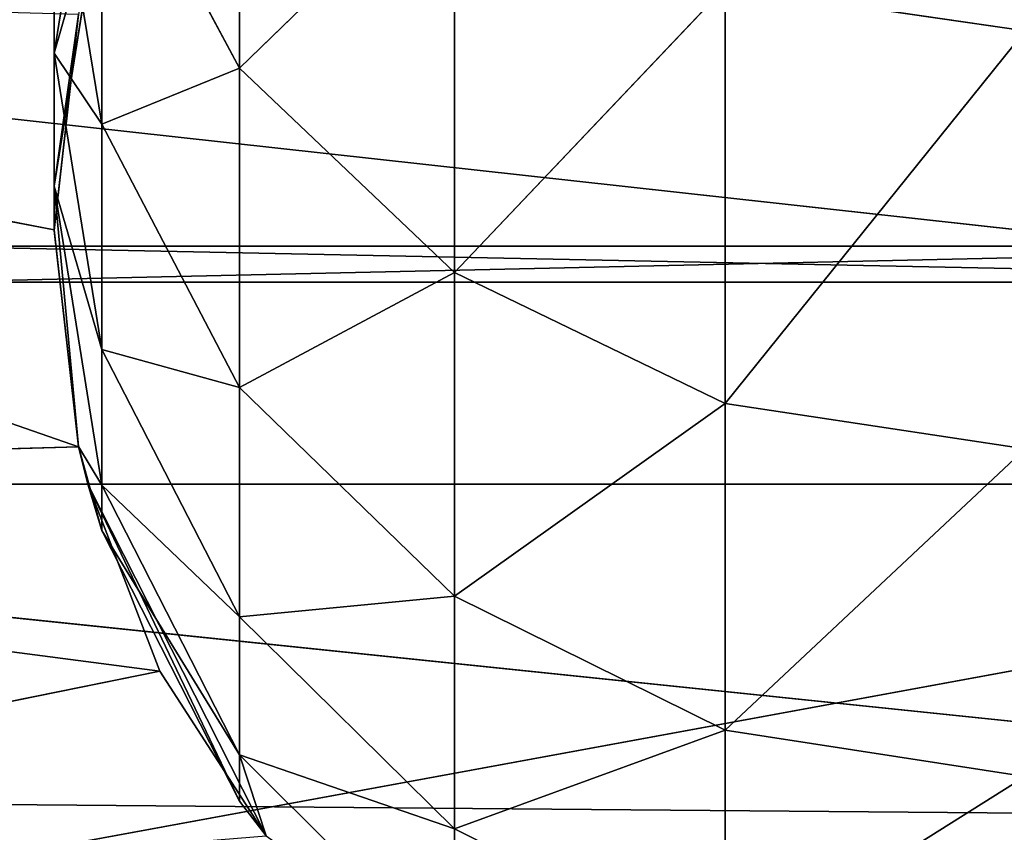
# Model space of a CAD drawing. Extents: x 907 to 1501, y 0 to 291.
# Tile 66 of 221: x 1199.58 to 1204.29, y 6.27 to 10.17. Entities that reach past the tile are written whole.
import ezdxf

# ---------------------------------------------------------------- set-up
doc = ezdxf.new("R2010")
doc.units = 0
doc.header["$LTSCALE"] = 25.4
doc.layers.get('0').update_dxf_attribs({"color": 13, "linetype": 'CONTINUOUS'})

# ---------------------------------------------------------------- blocks, each defined once
blk = doc.blocks.new('GIOTTO-LED-M-8170_STL')
at = {"color": 44}
for p, q in [((300.0646, 92.7453, 280.7937), (298.6277, 87.2495, 282.5789)), ((300.0646, 92.7453, 280.7937), (298.6277, 87.2495, 282.5789)), ((300.0646, 92.7453, 280.7937), (298.6277, 92.6583, 280.5835)), ((300.0646, 92.7453, 280.7937), (298.6277, 92.6583, 280.5835)), ((298.6277, 92.6583, 280.5835), (297.3314, 87.0454, 281.9507)), ((298.6277, 92.6583, 280.5835), (297.3314, 87.0454, 281.9507)), ((298.6277, 92.6583, 280.5835), (298.6277, 87.2495, 282.5789)), ((298.6277, 92.6583, 280.5835), (298.6277, 87.2495, 282.5789)), ((297.3314, 92.4055, 279.9733), (296.3027, 86.7275, 280.9723)), ((297.3314, 92.4055, 279.9733), (296.3027, 86.7275, 280.9723)), ((297.3314, 92.4055, 279.9733), (297.3314, 87.0454, 281.9507)), ((297.3314, 92.4055, 279.9733), (297.3314, 87.0454, 281.9507)), ((296.3027, 92.0118, 279.0228), (296.3027, 86.7275, 280.9723)), ((296.3027, 92.0118, 279.0228), (296.3027, 86.7275, 280.9723)), ((300.0646, 87.3198, 282.7953), (298.6277, 81.7008, 284.1437)), ((300.0646, 87.3198, 282.7953), (298.6277, 81.7008, 284.1437)), ((300.0646, 87.3198, 282.7953), (298.6277, 87.2495, 282.5789)), ((300.0646, 87.3198, 282.7953), (298.6277, 87.2495, 282.5789)), ((298.6277, 87.2495, 282.5789), (297.3314, 81.5466, 283.5015)), ((298.6277, 87.2495, 282.5789), (297.3314, 81.5466, 283.5015)), ((298.6277, 87.2495, 282.5789), (297.3314, 87.0454, 281.9507)), ((298.6277, 87.2495, 282.5789), (297.3314, 87.0454, 281.9507)), ((298.6277, 87.2495, 282.5789), (298.6277, 81.7008, 284.1437)), ((298.6277, 87.2495, 282.5789), (298.6277, 81.7008, 284.1437)), ((297.3314, 87.0454, 281.9507), (296.3027, 81.3065, 282.5012)), ((297.3314, 87.0454, 281.9507), (296.3027, 81.3065, 282.5012)), ((297.3314, 87.0454, 281.9507), (296.3027, 86.7275, 280.9723)), ((297.3314, 87.0454, 281.9507), (296.3027, 86.7275, 280.9723)), ((297.3314, 87.0454, 281.9507), (297.3314, 81.5466, 283.5015)), ((297.3314, 87.0454, 281.9507), (297.3314, 81.5466, 283.5015)), ((296.3027, 86.7275, 280.9723), (295.6422, 81.0039, 281.2408)), ((296.3027, 86.7275, 280.9723), (295.6422, 81.0039, 281.2408)), ((296.3027, 86.7275, 280.9723), (295.6422, 86.3269, 279.7395)), ((296.3027, 86.7275, 280.9723), (295.6422, 86.3269, 279.7395)), ((296.3027, 86.7275, 280.9723), (296.3027, 81.3065, 282.5012)), ((296.3027, 86.7275, 280.9723), (296.3027, 81.3065, 282.5012)), ((295.6422, 86.3269, 279.7395), (295.6422, 81.0039, 281.2408)), ((295.6422, 86.3269, 279.7395), (295.6422, 81.0039, 281.2408)), ((300.0646, 81.754, 284.3651), (298.6277, 76.0465, 285.2685)), ((300.0646, 81.754, 284.3651), (298.6277, 76.0465, 285.2685)), ((300.0646, 81.754, 284.3651), (298.6277, 81.7008, 284.1437)), ((300.0646, 81.754, 284.3651), (298.6277, 81.7008, 284.1437)), ((298.6277, 81.7008, 284.1437), (297.3314, 75.9432, 284.6161)), ((298.6277, 81.7008, 284.1437), (297.3314, 75.9432, 284.6161)), ((298.6277, 81.7008, 284.1437), (297.3314, 81.5466, 283.5015)), ((298.6277, 81.7008, 284.1437), (297.3314, 81.5466, 283.5015)), ((298.6277, 81.7008, 284.1437), (298.6277, 76.0465, 285.2685)), ((298.6277, 81.7008, 284.1437), (298.6277, 76.0465, 285.2685)), ((297.3314, 81.5466, 283.5015), (296.3027, 75.7823, 283.6)), ((297.3314, 81.5466, 283.5015), (296.3027, 75.7823, 283.6)), ((297.3314, 81.5466, 283.5015), (296.3027, 81.3065, 282.5012)), ((297.3314, 81.5466, 283.5015), (296.3027, 81.3065, 282.5012)), ((297.3314, 81.5466, 283.5015), (297.3314, 75.9432, 284.6161)), ((297.3314, 81.5466, 283.5015), (297.3314, 75.9432, 284.6161)), ((296.3027, 81.3065, 282.5012), (295.6422, 75.5795, 282.3197)), ((296.3027, 81.3065, 282.5012), (295.6422, 75.5795, 282.3197)), ((296.3027, 81.3065, 282.5012), (295.6422, 81.0039, 281.2408)), ((296.3027, 81.3065, 282.5012), (295.6422, 81.0039, 281.2408)), ((296.3027, 81.3065, 282.5012), (296.3027, 75.7823, 283.6)), ((296.3027, 81.3065, 282.5012), (296.3027, 75.7823, 283.6)), ((295.6422, 81.0039, 281.2408), (295.4146, 75.3547, 280.9005)), ((295.6422, 81.0039, 281.2408), (295.4146, 75.3547, 280.9005)), ((295.6422, 81.0039, 281.2408), (295.4146, 80.6684, 279.8435)), ((295.6422, 81.0039, 281.2408), (295.4146, 80.6684, 279.8435)), ((295.6422, 81.0039, 281.2408), (295.6422, 75.5795, 282.3197)), ((295.6422, 81.0039, 281.2408), (295.6422, 75.5795, 282.3197)), ((295.4146, 80.6684, 279.8435), (295.4146, 75.3547, 280.9005)), ((295.4146, 80.6684, 279.8435), (295.4146, 75.3547, 280.9005)), ((298.6277, 76.0465, 285.2685), (297.3314, 75.9432, 284.6161)), ((298.6277, 76.0465, 285.2685), (297.3314, 75.9432, 284.6161)), ((297.3314, 75.9432, 284.6161), (296.3027, 70.1888, 284.2621)), ((297.3314, 75.9432, 284.6161), (296.3027, 70.1888, 284.2621)), ((297.3314, 75.9432, 284.6161), (296.3027, 75.7823, 283.6)), ((297.3314, 75.9432, 284.6161), (296.3027, 75.7823, 283.6)), ((297.3314, 75.9432, 284.6161), (297.3314, 70.2695, 285.2876)), ((297.3314, 75.9432, 284.6161), (297.3314, 70.2695, 285.2876)), ((296.3027, 75.7823, 283.6), (295.6422, 70.0871, 282.9698)), ((296.3027, 75.7823, 283.6), (295.6422, 70.0871, 282.9698)), ((296.3027, 75.7823, 283.6), (295.6422, 75.5795, 282.3197)), ((296.3027, 75.7823, 283.6), (295.6422, 75.5795, 282.3197)), ((296.3027, 75.7823, 283.6), (296.3027, 70.1888, 284.2621)), ((296.3027, 75.7823, 283.6), (296.3027, 70.1888, 284.2621)), ((295.6422, 75.5795, 282.3197), (295.4146, 69.9744, 281.5373)), ((295.6422, 75.5795, 282.3197), (295.4146, 69.9744, 281.5373)), ((295.6422, 75.5795, 282.3197), (295.4146, 75.3547, 280.9005)), ((295.6422, 75.5795, 282.3197), (295.4146, 75.3547, 280.9005)), ((295.6422, 75.5795, 282.3197), (295.6422, 70.0871, 282.9698)), ((295.6422, 75.5795, 282.3197), (295.6422, 70.0871, 282.9698)), ((295.4146, 75.3547, 280.9005), (295.4146, 69.9744, 281.5373)), ((295.4146, 75.3547, 280.9005), (295.4146, 69.9744, 281.5373)), ((295.4146, 75.3547, 280.9005), (295.6422, 69.8616, 280.1048)), ((295.4146, 75.3547, 280.9005), (295.6422, 69.8616, 280.1048)), ((295.4146, 75.3547, 280.9005), (295.6422, 75.1299, 279.4813)), ((295.4146, 75.3547, 280.9005), (295.6422, 75.1299, 279.4813)), ((297.3314, 70.2695, 285.2876), (296.3027, 70.1888, 284.2621)), ((297.3314, 70.2695, 285.2876), (296.3027, 70.1888, 284.2621)), ((295.6422, 64.5607, 283.1869), (296.3027, 70.1888, 284.2621)), ((296.3027, 70.1888, 284.2621), (295.6422, 70.0871, 282.9698)), ((295.6422, 64.5607, 283.1869), (296.3027, 70.1888, 284.2621)), ((296.3027, 70.1888, 284.2621), (295.6422, 70.0871, 282.9698)), ((296.3027, 70.1888, 284.2621), (296.4291, 64.5607, 284.6492)), ((296.3027, 64.5607, 284.4832), (296.3027, 70.1888, 284.2621)), ((296.3027, 64.5607, 284.4832), (296.3027, 70.1888, 284.2621)), ((296.3027, 70.1888, 284.2621), (296.4291, 64.5607, 284.6492)), ((295.6422, 70.0871, 282.9698), (295.4146, 69.9744, 281.5373)), ((295.6422, 70.0871, 282.9698), (295.4146, 69.9744, 281.5373)), ((295.5312, 64.5607, 282.7847), (295.6422, 70.0871, 282.9698)), ((295.5312, 64.5607, 282.7847), (295.6422, 70.0871, 282.9698)), ((295.6422, 64.5607, 283.1869), (295.6422, 70.0871, 282.9698)), ((295.6422, 64.5607, 283.1869), (295.6422, 70.0871, 282.9698)), ((295.4146, 69.9744, 281.5373), (295.5312, 64.5607, 282.7847)), ((295.5312, 64.5607, 280.7153), (295.4146, 69.9744, 281.5373)), ((295.4146, 69.9744, 281.5373), (295.6422, 69.8616, 280.1048)), ((295.5312, 64.5607, 280.7153), (295.4146, 69.9744, 281.5373)), ((295.4146, 64.5607, 281.75), (295.4146, 69.9744, 281.5373)), ((295.4146, 64.5607, 281.75), (295.4146, 69.9744, 281.5373)), ((295.4146, 69.9744, 281.5373), (295.5312, 64.5607, 282.7847)), ((295.4146, 69.9744, 281.5373), (295.6422, 69.8616, 280.1048)), ((295.5312, 64.5607, 280.7153), (295.4146, 64.5607, 281.75)), ((295.4146, 64.5607, 281.75), (295.5312, 64.5607, 282.7847)), ((295.5312, 64.5607, 282.7847), (295.4146, 35.8558, 281.7466)), ((295.5312, 64.5607, 282.7847), (295.4146, 35.8558, 281.7466)), ((295.4146, 64.5607, 281.75), (295.5312, 64.5607, 282.7847)), ((295.4146, 64.5607, 281.75), (295.4146, 35.8558, 281.7466)), ((295.4146, 64.5607, 281.75), (295.4146, 35.8558, 281.7466)), ((295.4146, 64.5607, 281.75), (295.5312, 35.7789, 280.7153)), ((295.4146, 64.5607, 281.75), (295.5312, 35.7789, 280.7153)), ((295.5312, 64.5607, 280.7153), (295.4146, 64.5607, 281.75)), ((295.5312, 64.5607, 282.7847), (295.6422, 64.5607, 283.1869)), ((295.5312, 64.5607, 282.7847), (295.6422, 64.5607, 283.1869)), ((295.5312, 64.5607, 282.7847), (295.5314, 35.7788, 282.7858)), ((295.5312, 64.5607, 282.7847), (295.5314, 35.7788, 282.7858)), ((295.6422, 64.5607, 283.1869), (295.5314, 35.7788, 282.7858)), ((295.6422, 64.5607, 283.1869), (295.5314, 35.7788, 282.7858)), ((296.4291, 64.5607, 284.6492), (295.5763, 35.7495, 282.9655)), ((296.3027, 64.5607, 284.4832), (295.5763, 35.7495, 282.9655)), ((296.4291, 64.5607, 284.6492), (295.5763, 35.7495, 282.9655)), ((296.3027, 64.5607, 284.4832), (295.5763, 35.7495, 282.9655)), ((295.6422, 64.5607, 283.1869), (295.5763, 35.7495, 282.9655)), ((295.6422, 64.5607, 283.1869), (295.5763, 35.7495, 282.9655)), ((295.6422, 64.5607, 283.1869), (296.3027, 64.5607, 284.4832)), ((295.6422, 64.5607, 283.1869), (296.3027, 64.5607, 284.4832)), ((295.9213, 35.53, 283.8609), (296.4291, 64.5607, 284.6492)), ((295.9213, 35.53, 283.8609), (296.4291, 64.5607, 284.6492)), ((296.3027, 64.5607, 284.4832), (296.4291, 64.5607, 284.6492)), ((296.3027, 64.5607, 284.4832), (296.4291, 64.5607, 284.6492)), ((295.4146, 35.8558, 281.7466), (289.0646, 35.7495, 280.5345)), ((295.4146, 35.8558, 281.7466), (289.0646, 35.7495, 280.5345)), ((295.4146, 35.8558, 281.7466), (295.5314, 35.7788, 282.7858)), ((295.5312, 35.7789, 280.7153), (295.4146, 35.8558, 281.7466)), ((295.4146, 35.8558, 281.7466), (295.5314, 35.7788, 282.7858)), ((295.5312, 35.7789, 280.7153), (295.4146, 35.8558, 281.7466)), ((289.0646, 35.7495, 280.5345), (295.5314, 35.7788, 282.7858)), ((289.0646, 35.7495, 280.5345), (295.5314, 35.7788, 282.7858)), ((289.0646, 35.7495, 282.9655), (295.5314, 35.7788, 282.7858)), ((289.0646, 35.7495, 282.9655), (295.5314, 35.7788, 282.7858)), ((289.0646, 35.7495, 282.9655), (295.5763, 35.7495, 282.9655)), ((289.0646, 35.7495, 282.9655), (295.5763, 35.7495, 282.9655)), ((289.0646, 35.7495, 282.9655), (295.9213, 35.53, 283.8609)), ((289.0646, 35.7495, 282.9655), (295.9213, 35.53, 283.8609)), ((295.5314, 35.7788, 282.7858), (295.5763, 35.7495, 282.9655)), ((295.5314, 35.7788, 282.7858), (295.5763, 35.7495, 282.9655)), ((295.5763, 35.7495, 282.9655), (295.9213, 35.53, 283.8609)), ((295.5763, 35.7495, 282.9655), (295.9213, 35.53, 283.8609)), ((289.0646, 34.918, 285.25), (295.9213, 35.53, 283.8609)), ((289.0646, 34.918, 285.25), (295.9213, 35.53, 283.8609)), ((295.9213, 35.53, 283.8609), (296.4291, 35.2272, 284.6492)), ((295.9213, 35.53, 283.8609), (296.4291, 35.2272, 284.6492)), ((289.0646, 21.9622, 282.9655), (311.0646, 22.7936, 285.25)), ((289.0646, 21.9622, 282.9655), (311.0646, 22.7936, 285.25)), ((289.0646, 21.9622, 282.9655), (311.0646, 21.9622, 282.9655)), ((289.0646, 21.9622, 282.9655), (311.0646, 21.9622, 282.9655)), ((289.0646, 21.9622, 280.5345), (311.0646, 21.9622, 282.9655)), ((289.0646, 21.9622, 280.5345), (311.0646, 21.9622, 282.9655)), ((289.0646, 20.8692, 281.8248), (311.0646, 20.8692, 281.8248)), ((289.0646, 20.8692, 281.8248), (311.0646, 20.8692, 281.8248)), ((289.0646, 19.9515, 285.869), (311.0646, 20.8692, 281.8248)), ((289.0646, 19.9515, 285.869), (311.0646, 20.8692, 281.8248)), ((5.0646, 9.8938, 288.5353), (595.0646, 9.7692, 275.2224)), ((5.0646, 9.8938, 288.5353), (595.0646, 9.7692, 275.2224))]:
    blk.add_line(p, q, dxfattribs=at)
at = {"color": 7}
for p, q in [((5.0646, 9.231, 275.9335), (595.0646, 9.3433, 287.933)), ((5.0646, 9.231, 275.9335), (595.0646, 9.3433, 287.933)), ((595.0646, 7.572, 287.0865), (5.0646, 6.7482, 281.9966)), ((595.0646, 7.572, 287.0865), (5.0646, 6.7482, 281.9966)), ((595.0646, 6.7482, 281.9966), (5.0646, 6.7482, 281.9966)), ((595.0646, 6.7482, 281.9966), (5.0646, 6.7482, 281.9966))]:
    blk.add_line(p, q, dxfattribs=at)
at = {"color": 44}
mesh = blk.add_polyface(dxfattribs=at)
corners = [(300.0646, 97.9971, 278.3726), (298.6277, 92.6583, 280.5835), (300.0646, 92.7453, 280.7937)]
mesh.append_faces([[corners[k] for k in face] for face in [(0, 1, 2)]], dxfattribs={"color": 44})
mesh = blk.add_polyface(dxfattribs=at)
corners = [(300.0646, 92.7453, 280.7937), (298.6277, 87.2495, 282.5789), (300.0646, 87.3198, 282.7953)]
mesh.append_faces([[corners[k] for k in face] for face in [(0, 1, 2)]], dxfattribs={"color": 44})
mesh = blk.add_polyface(dxfattribs=at)
corners = [(300.0646, 92.7453, 280.7937), (298.6277, 92.6583, 280.5835), (298.6277, 87.2495, 282.5789)]
mesh.append_faces([[corners[k] for k in face] for face in [(0, 1, 2)]], dxfattribs={"color": 44})
mesh = blk.add_polyface(dxfattribs=at)
corners = [(298.6277, 92.6583, 280.5835), (297.3314, 87.0454, 281.9507), (298.6277, 87.2495, 282.5789)]
mesh.append_faces([[corners[k] for k in face] for face in [(0, 1, 2)]], dxfattribs={"color": 44})
mesh = blk.add_polyface(dxfattribs=at)
corners = [(298.6277, 92.6583, 280.5835), (297.3314, 92.4055, 279.9733), (297.3314, 87.0454, 281.9507)]
mesh.append_faces([[corners[k] for k in face] for face in [(0, 1, 2)]], dxfattribs={"color": 44})
mesh = blk.add_polyface(dxfattribs=at)
corners = [(297.3314, 92.4055, 279.9733), (296.3027, 86.7275, 280.9723), (297.3314, 87.0454, 281.9507)]
mesh.append_faces([[corners[k] for k in face] for face in [(0, 1, 2)]], dxfattribs={"color": 44})
mesh = blk.add_polyface(dxfattribs=at)
corners = [(297.3314, 92.4055, 279.9733), (296.3027, 92.0118, 279.0228), (296.3027, 86.7275, 280.9723)]
mesh.append_faces([[corners[k] for k in face] for face in [(0, 1, 2)]], dxfattribs={"color": 44})
mesh = blk.add_polyface(dxfattribs=at)
corners = [(296.3027, 92.0118, 279.0228), (295.6422, 86.3269, 279.7395), (296.3027, 86.7275, 280.9723)]
mesh.append_faces([[corners[k] for k in face] for face in [(0, 1, 2)]], dxfattribs={"color": 44})
mesh = blk.add_polyface(dxfattribs=at)
corners = [(300.0646, 87.3198, 282.7953), (298.6277, 81.7008, 284.1437), (300.0646, 81.754, 284.3651)]
mesh.append_faces([[corners[k] for k in face] for face in [(0, 1, 2)]], dxfattribs={"color": 44})
mesh = blk.add_polyface(dxfattribs=at)
corners = [(300.0646, 87.3198, 282.7953), (298.6277, 87.2495, 282.5789), (298.6277, 81.7008, 284.1437)]
mesh.append_faces([[corners[k] for k in face] for face in [(0, 1, 2)]], dxfattribs={"color": 44})
mesh = blk.add_polyface(dxfattribs=at)
corners = [(298.6277, 87.2495, 282.5789), (297.3314, 81.5466, 283.5015), (298.6277, 81.7008, 284.1437)]
mesh.append_faces([[corners[k] for k in face] for face in [(0, 1, 2)]], dxfattribs={"color": 44})
mesh = blk.add_polyface(dxfattribs=at)
corners = [(298.6277, 87.2495, 282.5789), (297.3314, 87.0454, 281.9507), (297.3314, 81.5466, 283.5015)]
mesh.append_faces([[corners[k] for k in face] for face in [(0, 1, 2)]], dxfattribs={"color": 44})
mesh = blk.add_polyface(dxfattribs=at)
corners = [(297.3314, 87.0454, 281.9507), (296.3027, 81.3065, 282.5012), (297.3314, 81.5466, 283.5015)]
mesh.append_faces([[corners[k] for k in face] for face in [(0, 1, 2)]], dxfattribs={"color": 44})
mesh = blk.add_polyface(dxfattribs=at)
corners = [(297.3314, 87.0454, 281.9507), (296.3027, 86.7275, 280.9723), (296.3027, 81.3065, 282.5012)]
mesh.append_faces([[corners[k] for k in face] for face in [(0, 1, 2)]], dxfattribs={"color": 44})
mesh = blk.add_polyface(dxfattribs=at)
corners = [(296.3027, 86.7275, 280.9723), (295.6422, 81.0039, 281.2408), (296.3027, 81.3065, 282.5012)]
mesh.append_faces([[corners[k] for k in face] for face in [(0, 1, 2)]], dxfattribs={"color": 44})
mesh = blk.add_polyface(dxfattribs=at)
corners = [(296.3027, 86.7275, 280.9723), (295.6422, 86.3269, 279.7395), (295.6422, 81.0039, 281.2408)]
mesh.append_faces([[corners[k] for k in face] for face in [(0, 1, 2)]], dxfattribs={"color": 44})
mesh = blk.add_polyface(dxfattribs=at)
corners = [(295.6422, 86.3269, 279.7395), (295.4146, 80.6684, 279.8435), (295.6422, 81.0039, 281.2408)]
mesh.append_faces([[corners[k] for k in face] for face in [(0, 1, 2)]], dxfattribs={"color": 44})
mesh = blk.add_polyface(dxfattribs=at)
corners = [(300.0646, 81.754, 284.3651), (298.6277, 76.0465, 285.2685), (300.0646, 76.0821, 285.4933)]
mesh.append_faces([[corners[k] for k in face] for face in [(0, 1, 2)]], dxfattribs={"color": 44})
mesh = blk.add_polyface(dxfattribs=at)
corners = [(300.0646, 81.754, 284.3651), (298.6277, 81.7008, 284.1437), (298.6277, 76.0465, 285.2685)]
mesh.append_faces([[corners[k] for k in face] for face in [(0, 1, 2)]], dxfattribs={"color": 44})
mesh = blk.add_polyface(dxfattribs=at)
corners = [(298.6277, 81.7008, 284.1437), (297.3314, 75.9432, 284.6161), (298.6277, 76.0465, 285.2685)]
mesh.append_faces([[corners[k] for k in face] for face in [(0, 1, 2)]], dxfattribs={"color": 44})
mesh = blk.add_polyface(dxfattribs=at)
corners = [(298.6277, 81.7008, 284.1437), (297.3314, 81.5466, 283.5015), (297.3314, 75.9432, 284.6161)]
mesh.append_faces([[corners[k] for k in face] for face in [(0, 1, 2)]], dxfattribs={"color": 44})
mesh = blk.add_polyface(dxfattribs=at)
corners = [(297.3314, 81.5466, 283.5015), (296.3027, 75.7823, 283.6), (297.3314, 75.9432, 284.6161)]
mesh.append_faces([[corners[k] for k in face] for face in [(0, 1, 2)]], dxfattribs={"color": 44})
mesh = blk.add_polyface(dxfattribs=at)
corners = [(297.3314, 81.5466, 283.5015), (296.3027, 81.3065, 282.5012), (296.3027, 75.7823, 283.6)]
mesh.append_faces([[corners[k] for k in face] for face in [(0, 1, 2)]], dxfattribs={"color": 44})
mesh = blk.add_polyface(dxfattribs=at)
corners = [(296.3027, 81.3065, 282.5012), (295.6422, 75.5795, 282.3197), (296.3027, 75.7823, 283.6)]
mesh.append_faces([[corners[k] for k in face] for face in [(0, 1, 2)]], dxfattribs={"color": 44})
mesh = blk.add_polyface(dxfattribs=at)
corners = [(296.3027, 81.3065, 282.5012), (295.6422, 81.0039, 281.2408), (295.6422, 75.5795, 282.3197)]
mesh.append_faces([[corners[k] for k in face] for face in [(0, 1, 2)]], dxfattribs={"color": 44})
mesh = blk.add_polyface(dxfattribs=at)
corners = [(295.6422, 81.0039, 281.2408), (295.4146, 75.3547, 280.9005), (295.6422, 75.5795, 282.3197)]
mesh.append_faces([[corners[k] for k in face] for face in [(0, 1, 2)]], dxfattribs={"color": 44})
mesh = blk.add_polyface(dxfattribs=at)
corners = [(295.6422, 81.0039, 281.2408), (295.4146, 80.6684, 279.8435), (295.4146, 75.3547, 280.9005)]
mesh.append_faces([[corners[k] for k in face] for face in [(0, 1, 2)]], dxfattribs={"color": 44})
mesh = blk.add_polyface(dxfattribs=at)
corners = [(295.4146, 80.6684, 279.8435), (295.6422, 75.1299, 279.4813), (295.4146, 75.3547, 280.9005)]
mesh.append_faces([[corners[k] for k in face] for face in [(0, 1, 2)]], dxfattribs={"color": 44})
mesh = blk.add_polyface(dxfattribs=at)
corners = [(298.6277, 76.0465, 285.2685), (297.3314, 75.9432, 284.6161), (297.3314, 70.2695, 285.2876)]
mesh.append_faces([[corners[k] for k in face] for face in [(0, 1, 2)]], dxfattribs={"color": 44})
mesh = blk.add_polyface(dxfattribs=at)
corners = [(297.3314, 75.9432, 284.6161), (296.3027, 70.1888, 284.2621), (297.3314, 70.2695, 285.2876)]
mesh.append_faces([[corners[k] for k in face] for face in [(0, 1, 2)]], dxfattribs={"color": 44})
mesh = blk.add_polyface(dxfattribs=at)
corners = [(297.3314, 75.9432, 284.6161), (296.3027, 75.7823, 283.6), (296.3027, 70.1888, 284.2621)]
mesh.append_faces([[corners[k] for k in face] for face in [(0, 1, 2)]], dxfattribs={"color": 44})
mesh = blk.add_polyface(dxfattribs=at)
corners = [(296.3027, 75.7823, 283.6), (295.6422, 70.0871, 282.9698), (296.3027, 70.1888, 284.2621)]
mesh.append_faces([[corners[k] for k in face] for face in [(0, 1, 2)]], dxfattribs={"color": 44})
mesh = blk.add_polyface(dxfattribs=at)
corners = [(296.3027, 75.7823, 283.6), (295.6422, 75.5795, 282.3197), (295.6422, 70.0871, 282.9698)]
mesh.append_faces([[corners[k] for k in face] for face in [(0, 1, 2)]], dxfattribs={"color": 44})
mesh = blk.add_polyface(dxfattribs=at)
corners = [(295.6422, 75.5795, 282.3197), (295.4146, 69.9744, 281.5373), (295.6422, 70.0871, 282.9698)]
mesh.append_faces([[corners[k] for k in face] for face in [(0, 1, 2)]], dxfattribs={"color": 44})
mesh = blk.add_polyface(dxfattribs=at)
corners = [(295.6422, 75.5795, 282.3197), (295.4146, 75.3547, 280.9005), (295.4146, 69.9744, 281.5373)]
mesh.append_faces([[corners[k] for k in face] for face in [(0, 1, 2)]], dxfattribs={"color": 44})
mesh = blk.add_polyface(dxfattribs=at)
corners = [(295.4146, 75.3547, 280.9005), (295.6422, 69.8616, 280.1048), (295.4146, 69.9744, 281.5373)]
mesh.append_faces([[corners[k] for k in face] for face in [(0, 1, 2)]], dxfattribs={"color": 44})
mesh = blk.add_polyface(dxfattribs=at)
corners = [(295.4146, 75.3547, 280.9005), (295.6422, 75.1299, 279.4813), (295.6422, 69.8616, 280.1048)]
mesh.append_faces([[corners[k] for k in face] for face in [(0, 1, 2)]], dxfattribs={"color": 44})
mesh = blk.add_polyface(dxfattribs=at)
corners = [(297.3314, 70.2695, 285.2876), (296.3027, 70.1888, 284.2621), (296.4291, 64.5607, 284.6492)]
mesh.append_faces([[corners[k] for k in face] for face in [(0, 1, 2)]], dxfattribs={"color": 44})
mesh = blk.add_polyface(dxfattribs=at)
corners = [(296.3027, 70.1888, 284.2621), (295.6422, 70.0871, 282.9698), (295.6422, 64.5607, 283.1869)]
mesh.append_faces([[corners[k] for k in face] for face in [(0, 1, 2)]], dxfattribs={"color": 44})
mesh = blk.add_polyface(dxfattribs=at)
corners = [(296.3027, 70.1888, 284.2621), (295.6422, 64.5607, 283.1869), (296.3027, 64.5607, 284.4832)]
mesh.append_faces([[corners[k] for k in face] for face in [(0, 1, 2)]], dxfattribs={"color": 44})
mesh = blk.add_polyface(dxfattribs=at)
corners = [(296.3027, 70.1888, 284.2621), (296.3027, 64.5607, 284.4832), (296.4291, 64.5607, 284.6492)]
mesh.append_faces([[corners[k] for k in face] for face in [(0, 1, 2)]], dxfattribs={"color": 44})
mesh = blk.add_polyface(dxfattribs=at)
corners = [(295.6422, 70.0871, 282.9698), (295.4146, 69.9744, 281.5373), (295.5312, 64.5607, 282.7847)]
mesh.append_faces([[corners[k] for k in face] for face in [(0, 1, 2)]], dxfattribs={"color": 44})
mesh = blk.add_polyface(dxfattribs=at)
corners = [(295.6422, 70.0871, 282.9698), (295.5312, 64.5607, 282.7847), (295.6422, 64.5607, 283.1869)]
mesh.append_faces([[corners[k] for k in face] for face in [(0, 1, 2)]], dxfattribs={"color": 44})
mesh = blk.add_polyface(dxfattribs=at)
corners = [(295.4146, 69.9744, 281.5373), (295.6422, 69.8616, 280.1048), (295.5312, 64.5607, 280.7153)]
mesh.append_faces([[corners[k] for k in face] for face in [(0, 1, 2)]], dxfattribs={"color": 44})
mesh = blk.add_polyface(dxfattribs=at)
corners = [(295.4146, 69.9744, 281.5373), (295.5312, 64.5607, 280.7153), (295.4146, 64.5607, 281.75)]
mesh.append_faces([[corners[k] for k in face] for face in [(0, 1, 2)]], dxfattribs={"color": 44})
mesh = blk.add_polyface(dxfattribs=at)
corners = [(295.4146, 69.9744, 281.5373), (295.4146, 64.5607, 281.75), (295.5312, 64.5607, 282.7847)]
mesh.append_faces([[corners[k] for k in face] for face in [(0, 1, 2)]], dxfattribs={"color": 44})
mesh = blk.add_polyface(dxfattribs=at)
corners = [(295.5312, 64.5607, 282.7847), (295.4146, 35.8558, 281.7466), (295.5314, 35.7788, 282.7858)]
mesh.append_faces([[corners[k] for k in face] for face in [(0, 1, 2)]], dxfattribs={"color": 44})
mesh = blk.add_polyface(dxfattribs=at)
corners = [(295.4146, 64.5607, 281.75), (295.4146, 35.8558, 281.7466), (295.5312, 64.5607, 282.7847)]
mesh.append_faces([[corners[k] for k in face] for face in [(0, 1, 2)]], dxfattribs={"color": 44})
mesh = blk.add_polyface(dxfattribs=at)
corners = [(295.4146, 64.5607, 281.75), (295.5312, 35.7789, 280.7153), (295.4146, 35.8558, 281.7466)]
mesh.append_faces([[corners[k] for k in face] for face in [(0, 1, 2)]], dxfattribs={"color": 44})
mesh = blk.add_polyface(dxfattribs=at)
corners = [(295.5312, 64.5607, 280.7153), (295.5312, 35.7789, 280.7153), (295.4146, 64.5607, 281.75)]
mesh.append_faces([[corners[k] for k in face] for face in [(0, 1, 2)]], dxfattribs={"color": 44})
mesh = blk.add_polyface(dxfattribs=at)
corners = [(295.5312, 64.5607, 282.7847), (295.5314, 35.7788, 282.7858), (295.6422, 64.5607, 283.1869)]
mesh.append_faces([[corners[k] for k in face] for face in [(0, 1, 2)]], dxfattribs={"color": 44})
mesh = blk.add_polyface(dxfattribs=at)
corners = [(295.6422, 64.5607, 283.1869), (295.5314, 35.7788, 282.7858), (295.5763, 35.7495, 282.9655)]
mesh.append_faces([[corners[k] for k in face] for face in [(0, 1, 2)]], dxfattribs={"color": 44})
mesh = blk.add_polyface(dxfattribs=at)
corners = [(296.4291, 64.5607, 284.6492), (295.5763, 35.7495, 282.9655), (295.9213, 35.53, 283.8609)]
mesh.append_faces([[corners[k] for k in face] for face in [(0, 1, 2)]], dxfattribs={"color": 44})
mesh = blk.add_polyface(dxfattribs=at)
corners = [(296.3027, 64.5607, 284.4832), (295.5763, 35.7495, 282.9655), (296.4291, 64.5607, 284.6492)]
mesh.append_faces([[corners[k] for k in face] for face in [(0, 1, 2)]], dxfattribs={"color": 44})
mesh = blk.add_polyface(dxfattribs=at)
corners = [(295.6422, 64.5607, 283.1869), (295.5763, 35.7495, 282.9655), (296.3027, 64.5607, 284.4832)]
mesh.append_faces([[corners[k] for k in face] for face in [(0, 1, 2)]], dxfattribs={"color": 44})
mesh = blk.add_polyface(dxfattribs=at)
corners = [(296.4291, 64.5607, 284.6492), (295.9213, 35.53, 283.8609), (296.4291, 35.2272, 284.6492)]
mesh.append_faces([[corners[k] for k in face] for face in [(0, 1, 2)]], dxfattribs={"color": 44})
mesh = blk.add_polyface(dxfattribs=at)
corners = [(295.5314, 35.7788, 282.7858), (295.4146, 35.8558, 281.7466), (289.0646, 35.7495, 280.5345)]
mesh.append_faces([[corners[k] for k in face] for face in [(0, 1, 2)]], dxfattribs={"color": 44})
mesh = blk.add_polyface(dxfattribs=at)
corners = [(295.4146, 35.8558, 281.7466), (295.5312, 35.7789, 280.7153), (289.0646, 35.7495, 280.5345)]
mesh.append_faces([[corners[k] for k in face] for face in [(0, 1, 2)]], dxfattribs={"color": 44})
mesh = blk.add_polyface(dxfattribs=at)
corners = [(289.0646, 35.7495, 282.9655), (295.5314, 35.7788, 282.7858), (289.0646, 35.7495, 280.5345)]
mesh.append_faces([[corners[k] for k in face] for face in [(0, 1, 2)]], dxfattribs={"color": 44})
mesh = blk.add_polyface(dxfattribs=at)
corners = [(295.5763, 35.7495, 282.9655), (295.5314, 35.7788, 282.7858), (289.0646, 35.7495, 282.9655)]
mesh.append_faces([[corners[k] for k in face] for face in [(0, 1, 2)]], dxfattribs={"color": 44})
mesh = blk.add_polyface(dxfattribs=at)
corners = [(295.9213, 35.53, 283.8609), (295.5763, 35.7495, 282.9655), (289.0646, 35.7495, 282.9655)]
mesh.append_faces([[corners[k] for k in face] for face in [(0, 1, 2)]], dxfattribs={"color": 44})
mesh = blk.add_polyface(dxfattribs=at)
corners = [(289.0646, 34.918, 285.25), (295.9213, 35.53, 283.8609), (289.0646, 35.7495, 282.9655)]
mesh.append_faces([[corners[k] for k in face] for face in [(0, 1, 2)]], dxfattribs={"color": 44})
mesh = blk.add_polyface(dxfattribs=at)
corners = [(289.0646, 34.918, 285.25), (296.4291, 35.2272, 284.6492), (295.9213, 35.53, 283.8609)]
mesh.append_faces([[corners[k] for k in face] for face in [(0, 1, 2)]], dxfattribs={"color": 44})
mesh = blk.add_polyface(dxfattribs=at)
corners = [(289.0646, 22.7936, 285.25), (289.0646, 21.9622, 282.9655), (311.0646, 22.7936, 285.25)]
mesh.append_faces([[corners[k] for k in face] for face in [(0, 1, 2)]], dxfattribs={"color": 44})
mesh = blk.add_polyface(dxfattribs=at)
corners = [(311.0646, 22.7936, 285.25), (289.0646, 21.9622, 282.9655), (311.0646, 21.9622, 282.9655)]
mesh.append_faces([[corners[k] for k in face] for face in [(0, 1, 2)]], dxfattribs={"color": 44})
mesh = blk.add_polyface(dxfattribs=at)
corners = [(289.0646, 21.9622, 282.9655), (289.0646, 21.9622, 280.5345), (311.0646, 21.9622, 282.9655)]
mesh.append_faces([[corners[k] for k in face] for face in [(0, 1, 2)]], dxfattribs={"color": 44})
mesh = blk.add_polyface(dxfattribs=at)
corners = [(311.0646, 21.9622, 282.9655), (289.0646, 21.9622, 280.5345), (311.0646, 21.9622, 280.5345)]
mesh.append_faces([[corners[k] for k in face] for face in [(0, 1, 2)]], dxfattribs={"color": 44})
mesh = blk.add_polyface(dxfattribs=at)
corners = [(289.0646, 20.8692, 281.8248), (311.0646, 19.876, 277.7984), (289.0646, 19.876, 277.7984)]
mesh.append_faces([[corners[k] for k in face] for face in [(0, 1, 2)]], dxfattribs={"color": 44})
mesh = blk.add_polyface(dxfattribs=at)
corners = [(311.0646, 20.8692, 281.8248), (311.0646, 19.876, 277.7984), (289.0646, 20.8692, 281.8248)]
mesh.append_faces([[corners[k] for k in face] for face in [(0, 1, 2)]], dxfattribs={"color": 44})
mesh = blk.add_polyface(dxfattribs=at)
corners = [(289.0646, 19.9515, 285.869), (311.0646, 20.8692, 281.8248), (289.0646, 20.8692, 281.8248)]
mesh.append_faces([[corners[k] for k in face] for face in [(0, 1, 2)]], dxfattribs={"color": 44})
mesh = blk.add_polyface(dxfattribs=at)
corners = [(311.0646, 19.9515, 285.869), (311.0646, 20.8692, 281.8248), (289.0646, 19.9515, 285.869)]
mesh.append_faces([[corners[k] for k in face] for face in [(0, 1, 2)]], dxfattribs={"color": 44})
mesh = blk.add_polyface(dxfattribs=at)
corners = [(5.0646, 9.8938, 288.5353), (595.0646, 9.7692, 275.2224), (595.0646, 9.8938, 288.5353)]
mesh.append_faces([[corners[k] for k in face] for face in [(0, 1, 2)]], dxfattribs={"color": 44})
mesh = blk.add_polyface(dxfattribs=at)
corners = [(5.0646, 9.8938, 288.5353), (5.0646, 9.7692, 275.2224), (595.0646, 9.7692, 275.2224)]
mesh.append_faces([[corners[k] for k in face] for face in [(0, 1, 2)]], dxfattribs={"color": 44})
at = {"color": 7}
mesh = blk.add_polyface(dxfattribs=at)
corners = [(595.0646, 9.3433, 287.933), (595.0646, 9.231, 275.9335), (5.0646, 9.231, 275.9335)]
mesh.append_faces([[corners[k] for k in face] for face in [(0, 1, 2)]], dxfattribs={"color": 7})
mesh = blk.add_polyface(dxfattribs=at)
corners = [(595.0646, 9.3433, 287.933), (5.0646, 9.231, 275.9335), (5.0646, 9.3433, 287.933)]
mesh.append_faces([[corners[k] for k in face] for face in [(0, 1, 2)]], dxfattribs={"color": 7})
mesh = blk.add_polyface(dxfattribs=at)
corners = [(595.0646, 7.572, 287.0865), (5.0646, 6.7482, 281.9966), (595.0646, 6.7482, 281.9966)]
mesh.append_faces([[corners[k] for k in face] for face in [(0, 1, 2)]], dxfattribs={"color": 7})
mesh = blk.add_polyface(dxfattribs=at)
corners = [(5.0646, 7.572, 287.0865), (5.0646, 6.7482, 281.9966), (595.0646, 7.572, 287.0865)]
mesh.append_faces([[corners[k] for k in face] for face in [(0, 1, 2)]], dxfattribs={"color": 7})
mesh = blk.add_polyface(dxfattribs=at)
corners = [(595.0646, 6.7482, 281.9966), (5.0646, 7.4938, 276.8946), (595.0646, 7.4938, 276.8946)]
mesh.append_faces([[corners[k] for k in face] for face in [(0, 1, 2)]], dxfattribs={"color": 7})
mesh = blk.add_polyface(dxfattribs=at)
corners = [(5.0646, 6.7482, 281.9966), (5.0646, 7.4938, 276.8946), (595.0646, 6.7482, 281.9966)]
mesh.append_faces([[corners[k] for k in face] for face in [(0, 1, 2)]], dxfattribs={"color": 7})

msp = doc.modelspace()

# ---------------------------------------------------------------- block references
at = {"color": 0, "extrusion": (0, -1, -5.55112e-17)}
msp.add_blockref('GIOTTO-LED-M-8170_STL', (904.3271, 1479.1888, -290.9062), dxfattribs=at)

doc.saveas('drawing.dxf')
